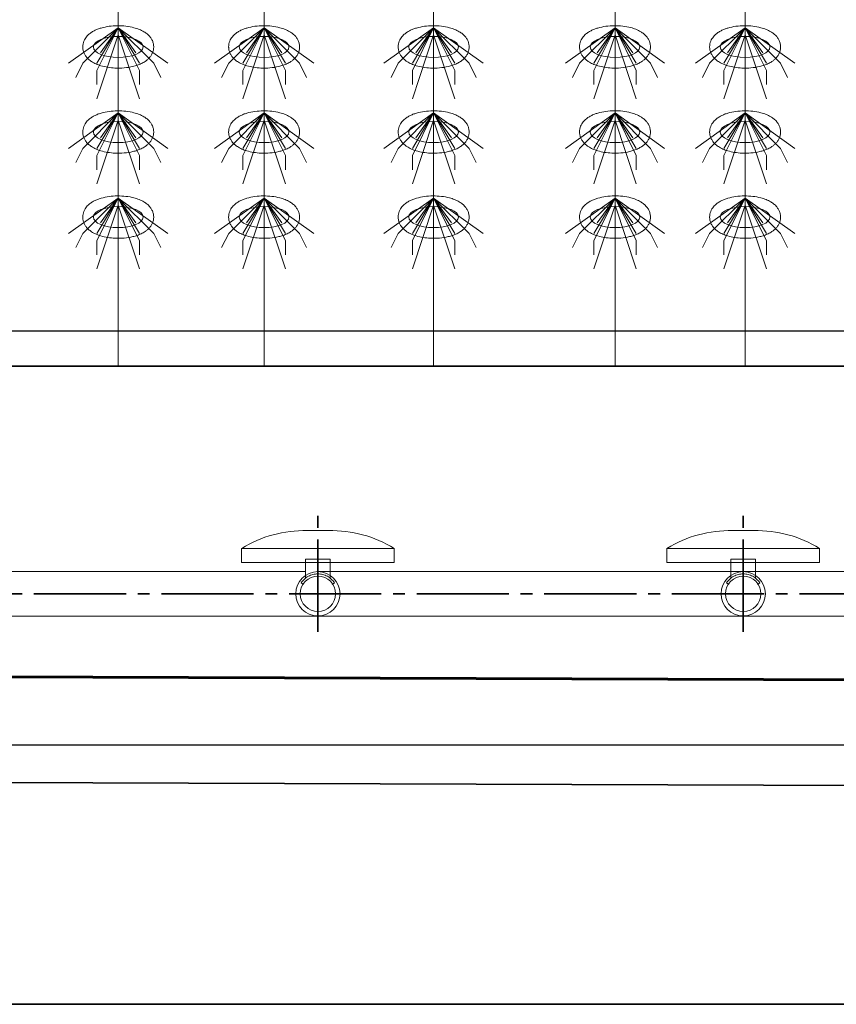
# Model space of a CAD drawing. Header units: metres. Extents: x 703769 to 722343, y 4313031 to 4317457.
# Tile 68 of 256: x 707721.5 to 707728.41, y 4313296.73 to 4313305.06. Entities that reach past the tile are written whole.
import ezdxf

# ---------------------------------------------------------------- set-up
doc = ezdxf.new("R2010")
doc.units = ezdxf.units.M
doc.header["$LTSCALE"] = 0.5
doc.linetypes.add('ACAD_ISO03W100', pattern=[30, 12, -18])
doc.linetypes.add('CENTER', pattern=[16, 13, -1, 1, -1])
for name, color, linetype, lineweight in [('DUVAR', 7, 'Continuous', 25), ('建筑', 6, 'Continuous', 18), ('曝气头', 2, 'Continuous', 18), ('标注', 3, 'Continuous', 13), ('粗实线层', 7, 'Continuous', 35), ('设备', 6, 'Continuous', 18), ('风管', 4, 'Continuous', 18)]:
    doc.layers.add(name, color=color, linetype=linetype, lineweight=lineweight)

# ---------------------------------------------------------------- blocks, each defined once
blk = doc.blocks.new('hh_1')
at = {"layer": '设备'}
for p, q in [((-268840, 164960), (-268910, 164910)), ((-268840, 164960), (-268890, 164910)), ((-268840, 164960), (-268870, 164900)), ((-268840, 164960), (-268870, 164910)), ((-268840, 164960), (-268865, 164925)), ((-268840, 164960), (-268790, 164910)), ((-268840, 164960), (-268815, 164925)), ((-268840, 164960), (-268770, 164910)), ((-268840, 164960), (-268810, 164910)), ((-268840, 164960), (-268810, 164900)), ((-268840, 164950), (-268870, 164860)), ((-268840, 164950), (-268810, 164860)), ((-268890, 164910), (-268900, 164890)), ((-268790, 164910), (-268780, 164890)), ((-268870, 164900), (-268870, 164880)), ((-268810, 164900), (-268810, 164880))]:
    blk.add_line(p, q, dxfattribs=at)
blk = doc.blocks.new('BQT1')
at = {"layer": '建筑', "color": 6, "linetype": 'ACAD_ISO03W100', "ltscale": 50}
for p, q in [((772297.2, -750529), (772300.5, -750531.1)), ((772344.2, -750529), (772340.8, -750531.1))]:
    blk.add_line(p, q, dxfattribs=at)
blk.add_lwpolyline([(772303.2, -750522.3), (772303.2, -750495.2), (772338.2, -750495.2), (772338.2, -750522.3)], dxfattribs=at)
blk.add_arc((772320.7, -750544.2), 28, 32.9352, 147.0648, dxfattribs=at)
at = {"layer": '曝气头'}
for p, q in [((772305.7, -750455.2), (772335.7, -750455.2)), ((772213.2, -750500.2), (772428.2, -750500.2))]:
    blk.add_line(p, q, dxfattribs=at)
blk.add_lwpolyline([(772213.2, -750480.2), (772428.2, -750480.2), (772428.2, -750500.2), (772213.2, -750500.2)], close=True, dxfattribs=at)
for centre, start, end in [((772302.1, -750625.7), 88.8119, 121.4361), ((772339.2, -750625.7), 58.5639, 91.1881)]:
    blk.add_arc(centre, 170.6, start, end, dxfattribs=at)
blk = doc.blocks.new('dawda')
at = {"color": 7, "linetype": 'ByBlock', "lineweight": 30}
for p, q in [((535550.5, 31423.4), (541041.6, 31423.4)), ((536846.6, 31373.4), (540541.6, 31373.4))]:
    blk.add_line(p, q, dxfattribs=at)
at = {"color": 7}
for p, q in [((535550.5, 31373.4), (541041.6, 31373.4)), ((541041.6, 30923.4), (531040.5, 30956.8)), ((531541.6, 30956.8), (541541.6, 30923.4)), ((541541.6, 30773.4), (531040.5, 30809)), ((541541.6, 30473.4), (531040.5, 30473.4))]:
    blk.add_line(p, q, dxfattribs=at)
at = {"color": 7, "linetype": 'CENTER', "ltscale": 20}
for p, q in [((538223.2, 30998.8), (538223.2, 31163)), ((538823.2, 30998.8), (538823.2, 31163)), ((540832.5, 31052.4), (536897.6, 31052.4))]:
    blk.add_line(p, q, dxfattribs=at)
at = {"layer": 'DUVAR', "color": 7, "lineweight": 30, "ltscale": 500}
blk.add_line((518284.5, 30839.5), (541322.7, 30839.5), dxfattribs=at)
at = {"layer": '设备', "color": 7}
for p, q in [((537941.5, 33373.4), (537941.5, 31373.4)), ((538147.3, 33373.4), (538147.3, 31373.4)), ((538386.4, 33373.4), (538386.4, 31373.4)), ((538642.3, 33373.4), (538642.3, 31373.4)), ((538825.8, 33373.4), (538825.8, 31373.4))]:
    blk.add_line(p, q, dxfattribs=at)
for centre in [(537941.5, 31823.6), (537941.5, 31823.6), (538147.3, 31823.6), (538147.3, 31823.6), (538386.4, 31823.6), (538386.4, 31823.6), (538642.3, 31823.6), (538642.3, 31823.6), (538825.8, 31823.6), (538825.8, 31823.6), (537941.5, 31703.6), (538147.3, 31703.6), (538386.4, 31703.6), (538642.3, 31703.6), (538825.8, 31703.6), (537941.5, 31583.6), (538147.3, 31583.6), (538386.4, 31583.6), (538642.3, 31583.6), (538825.8, 31583.6)]:
    blk.add_ellipse(centre, major_axis=(-35, 0), ratio=0.42498, dxfattribs=at)
for points in [[(537891.5, 31823.6), (537891.5, 31825), (537891.6, 31826.4), (537892.1, 31829.1), (537892.5, 31830.4), (537893.5, 31832.8), (537894.1, 31834), (537895.3, 31836.1), (537896, 31837.1), (537897.5, 31838.9), (537898.3, 31839.7), (537900.4, 31841.7), (537901.8, 31842.8), (537904.7, 31844.8), (537906.1, 31845.7), (537909.2, 31847.2), (537910.8, 31847.9), (537914, 31849.2), (537915.6, 31849.7), (537920.9, 31851.3), (537924.7, 31852.1), (537932.4, 31853.2), (537936.4, 31853.4), (537944.4, 31853.5), (537948.4, 31853.3), (537956.2, 31852.4), (537960.1, 31851.7), (537966.2, 31850.1), (537968.7, 31849.3), (537973.3, 31847.5), (537975.6, 31846.4), (537979.3, 31844.2), (537980.7, 31843.2), (537983.5, 31840.9), (537984.9, 31839.6), (537987, 31837), (537987.8, 31835.8), (537989.3, 31833.2), (537990, 31831.8), (537991, 31828.7), (537991.3, 31827.1), (537991.6, 31823.8), (537991.5, 31822.1), (537991, 31818.8), (537990.6, 31817.2), (537989.5, 31814.2), (537988.7, 31812.9), (537987.1, 31810.4), (537986.3, 31809.3), (537984.4, 31807.2), (537983.5, 31806.3), (537981.5, 31804.6), (537980.4, 31803.8), (537977.6, 31802), (537975.9, 31801), (537972.1, 31799.2), (537970.2, 31798.5), (537966.3, 31797.1), (537964.2, 31796.5), (537958.2, 31795.1), (537954, 31794.4), (537945.5, 31793.7), (537941.2, 31793.6), (537933.5, 31794), (537930, 31794.3), (537923.4, 31795.4), (537920.2, 31796.1), (537914.7, 31797.8), (537912.4, 31798.6), (537908, 31800.5), (537905.8, 31801.7), (537902.4, 31803.9), (537901, 31805), (537898.4, 31807.3), (537897.2, 31808.6), (537895.2, 31811.3), (537894.5, 31812.5), (537893.2, 31815.1), (537892.6, 31816.6), (537891.8, 31819.6), (537891.5, 31821.2), (537891.5, 31823.1), (537891.5, 31823.4), (537891.5, 31823.6)], [(537891.5, 31823.6), (537891.5, 31825), (537891.6, 31826.4), (537892.1, 31829.1), (537892.5, 31830.4), (537893.5, 31832.8), (537894.1, 31834), (537895.4, 31836.1), (537896, 31837.1), (537897.5, 31838.9), (537898.3, 31839.7), (537900.4, 31841.7), (537901.8, 31842.8), (537904.7, 31844.8), (537906.1, 31845.7), (537909.2, 31847.2), (537910.8, 31847.9), (537914, 31849.2), (537915.6, 31849.7), (537920.9, 31851.3), (537924.7, 31852.1), (537932.4, 31853.2), (537936.4, 31853.4), (537944.4, 31853.5), (537948.4, 31853.3), (537956.3, 31852.4), (537960.1, 31851.7), (537966.2, 31850.1), (537968.7, 31849.3), (537973.3, 31847.5), (537975.6, 31846.4), (537979.3, 31844.2), (537980.7, 31843.2), (537983.5, 31840.9), (537984.9, 31839.6), (537987, 31837), (537987.8, 31835.8), (537989.3, 31833.2), (537990, 31831.8), (537991, 31828.7), (537991.3, 31827.1), (537991.6, 31823.8), (537991.5, 31822.1), (537991, 31818.8), (537990.6, 31817.2), (537989.5, 31814.2), (537988.7, 31812.9), (537987.2, 31810.4), (537986.3, 31809.3), (537984.4, 31807.2), (537983.5, 31806.3), (537981.5, 31804.6), (537980.4, 31803.8), (537977.7, 31802), (537975.9, 31801), (537972.1, 31799.2), (537970.2, 31798.5), (537966.3, 31797.1), (537964.2, 31796.5), (537958.2, 31795.1), (537954, 31794.4), (537945.5, 31793.7), (537941.2, 31793.6), (537933.5, 31794), (537930, 31794.3), (537923.4, 31795.4), (537920.2, 31796.1), (537914.7, 31797.8), (537912.4, 31798.6), (537908, 31800.5), (537905.8, 31801.7), (537902.4, 31803.9), (537901, 31805), (537898.4, 31807.3), (537897.2, 31808.6), (537895.2, 31811.3), (537894.5, 31812.5), (537893.2, 31815.1), (537892.6, 31816.6), (537891.8, 31819.6), (537891.5, 31821.2), (537891.5, 31823.1), (537891.5, 31823.4), (537891.5, 31823.6)], [(538097.2, 31823.6), (538097.2, 31825), (538097.4, 31826.4), (538097.9, 31829.1), (538098.3, 31830.4), (538099.3, 31832.8), (538099.9, 31834), (538101.1, 31836.1), (538101.8, 31837.1), (538103.3, 31838.9), (538104.1, 31839.7), (538106.2, 31841.7), (538107.6, 31842.8), (538110.4, 31844.8), (538111.9, 31845.7), (538115, 31847.2), (538116.5, 31847.9), (538119.8, 31849.2), (538121.4, 31849.7), (538126.7, 31851.3), (538130.5, 31852.1), (538138.2, 31853.2), (538142.2, 31853.4), (538150.2, 31853.5), (538154.2, 31853.3), (538162, 31852.4), (538165.8, 31851.7), (538172, 31850.1), (538174.4, 31849.3), (538179.1, 31847.5), (538181.4, 31846.4), (538185, 31844.2), (538186.5, 31843.2), (538189.3, 31840.9), (538190.6, 31839.6), (538192.8, 31837), (538193.6, 31835.8), (538195.1, 31833.2), (538195.8, 31831.8), (538196.8, 31828.7), (538197.1, 31827.1), (538197.4, 31823.8), (538197.3, 31822.1), (538196.8, 31818.8), (538196.4, 31817.2), (538195.2, 31814.2), (538194.5, 31812.9), (538192.9, 31810.4), (538192.1, 31809.3), (538190.2, 31807.2), (538189.2, 31806.3), (538187.2, 31804.6), (538186.2, 31803.8), (538183.4, 31802), (538181.6, 31801), (538177.9, 31799.2), (538176, 31798.5), (538172, 31797.1), (538170, 31796.5), (538163.9, 31795.1), (538159.8, 31794.4), (538151.3, 31793.7), (538147, 31793.6), (538139.2, 31794), (538135.8, 31794.3), (538129.2, 31795.4), (538125.9, 31796.1), (538120.5, 31797.8), (538118.2, 31798.6), (538113.7, 31800.5), (538111.6, 31801.7), (538108.2, 31803.9), (538106.8, 31805), (538104.2, 31807.3), (538103, 31808.6), (538101, 31811.3), (538100.3, 31812.5), (538098.9, 31815.1), (538098.4, 31816.6), (538097.6, 31819.6), (538097.3, 31821.2), (538097.2, 31823.1), (538097.2, 31823.4), (538097.2, 31823.6)], [(538097.2, 31823.6), (538097.2, 31825), (538097.4, 31826.4), (538097.9, 31829.1), (538098.3, 31830.4), (538099.3, 31832.8), (538099.9, 31834), (538101.1, 31836.1), (538101.8, 31837.1), (538103.3, 31838.9), (538104.1, 31839.7), (538106.2, 31841.7), (538107.6, 31842.8), (538110.4, 31844.8), (538111.9, 31845.7), (538115, 31847.2), (538116.5, 31847.9), (538119.8, 31849.2), (538121.4, 31849.7), (538126.7, 31851.3), (538130.5, 31852.1), (538138.2, 31853.2), (538142.2, 31853.4), (538150.2, 31853.5), (538154.2, 31853.3), (538162, 31852.4), (538165.9, 31851.7), (538172, 31850.1), (538174.4, 31849.3), (538179.1, 31847.5), (538181.4, 31846.4), (538185, 31844.2), (538186.5, 31843.2), (538189.3, 31840.9), (538190.6, 31839.6), (538192.8, 31837), (538193.6, 31835.8), (538195.1, 31833.2), (538195.8, 31831.8), (538196.8, 31828.7), (538197.1, 31827.1), (538197.4, 31823.8), (538197.3, 31822.1), (538196.8, 31818.8), (538196.4, 31817.2), (538195.2, 31814.2), (538194.5, 31812.9), (538192.9, 31810.4), (538192.1, 31809.3), (538190.2, 31807.2), (538189.2, 31806.3), (538187.2, 31804.6), (538186.2, 31803.8), (538183.4, 31802), (538181.6, 31801), (538177.9, 31799.2), (538176, 31798.5), (538172, 31797.1), (538170, 31796.5), (538163.9, 31795.1), (538159.8, 31794.4), (538151.3, 31793.7), (538147, 31793.6), (538139.2, 31794), (538135.8, 31794.3), (538129.2, 31795.4), (538125.9, 31796.1), (538120.5, 31797.8), (538118.2, 31798.6), (538113.8, 31800.5), (538111.6, 31801.7), (538108.2, 31803.9), (538106.8, 31805), (538104.2, 31807.3), (538103, 31808.6), (538101, 31811.3), (538100.3, 31812.5), (538098.9, 31815.1), (538098.4, 31816.6), (538097.6, 31819.6), (538097.3, 31821.2), (538097.3, 31823.1), (538097.2, 31823.4), (538097.2, 31823.6)], [(538336.4, 31823.6), (538336.4, 31825), (538336.5, 31826.4), (538337.1, 31829.1), (538337.5, 31830.4), (538338.4, 31832.8), (538339, 31834), (538340.3, 31836.1), (538341, 31837.1), (538342.5, 31838.9), (538343.2, 31839.7), (538345.4, 31841.7), (538346.7, 31842.8), (538349.6, 31844.8), (538351.1, 31845.7), (538354.1, 31847.2), (538355.7, 31847.9), (538358.9, 31849.2), (538360.6, 31849.7), (538365.9, 31851.3), (538369.6, 31852.1), (538377.4, 31853.2), (538381.4, 31853.4), (538389.4, 31853.5), (538393.4, 31853.3), (538401.2, 31852.4), (538405, 31851.7), (538411.2, 31850.1), (538413.6, 31849.3), (538418.3, 31847.5), (538420.5, 31846.4), (538424.2, 31844.2), (538425.6, 31843.2), (538428.5, 31840.9), (538429.8, 31839.6), (538431.9, 31837), (538432.8, 31835.8), (538434.3, 31833.2), (538434.9, 31831.8), (538435.9, 31828.7), (538436.2, 31827.1), (538436.5, 31823.8), (538436.5, 31822.1), (538436, 31818.8), (538435.5, 31817.2), (538434.4, 31814.2), (538433.7, 31812.9), (538432.1, 31810.4), (538431.2, 31809.3), (538429.4, 31807.2), (538428.4, 31806.3), (538426.4, 31804.6), (538425.4, 31803.8), (538422.6, 31802), (538420.8, 31801), (538417.1, 31799.2), (538415.2, 31798.5), (538411.2, 31797.1), (538409.2, 31796.5), (538403.1, 31795.1), (538398.9, 31794.4), (538390.4, 31793.7), (538386.1, 31793.6), (538378.4, 31794), (538375, 31794.3), (538368.3, 31795.4), (538365.1, 31796.1), (538359.6, 31797.8), (538357.3, 31798.6), (538352.9, 31800.5), (538350.8, 31801.7), (538347.3, 31803.9), (538346, 31805), (538343.4, 31807.3), (538342.1, 31808.6), (538340.2, 31811.3), (538339.4, 31812.5), (538338.1, 31815.1), (538337.5, 31816.6), (538336.7, 31819.6), (538336.5, 31821.2), (538336.4, 31823.1), (538336.4, 31823.4), (538336.4, 31823.6)], [(538336.4, 31823.6), (538336.4, 31825), (538336.5, 31826.4), (538337.1, 31829.1), (538337.5, 31830.4), (538338.4, 31832.8), (538339, 31834), (538340.3, 31836.1), (538341, 31837.1), (538342.5, 31838.9), (538343.2, 31839.7), (538345.4, 31841.7), (538346.7, 31842.8), (538349.6, 31844.8), (538351.1, 31845.7), (538354.1, 31847.2), (538355.7, 31847.9), (538358.9, 31849.2), (538360.6, 31849.7), (538365.9, 31851.3), (538369.6, 31852.1), (538377.4, 31853.2), (538381.4, 31853.4), (538389.4, 31853.5), (538393.4, 31853.3), (538401.2, 31852.4), (538405, 31851.7), (538411.2, 31850.1), (538413.6, 31849.3), (538418.3, 31847.5), (538420.5, 31846.4), (538424.2, 31844.2), (538425.7, 31843.2), (538428.5, 31840.9), (538429.8, 31839.6), (538431.9, 31837), (538432.8, 31835.8), (538434.3, 31833.2), (538434.9, 31831.8), (538435.9, 31828.7), (538436.3, 31827.1), (538436.5, 31823.8), (538436.5, 31822.1), (538436, 31818.8), (538435.5, 31817.2), (538434.4, 31814.2), (538433.7, 31812.9), (538432.1, 31810.4), (538431.2, 31809.3), (538429.4, 31807.2), (538428.4, 31806.3), (538426.4, 31804.6), (538425.4, 31803.8), (538422.6, 31802), (538420.8, 31801), (538417.1, 31799.2), (538415.2, 31798.5), (538411.2, 31797.1), (538409.2, 31796.5), (538403.1, 31795.1), (538398.9, 31794.4), (538390.4, 31793.7), (538386.1, 31793.6), (538378.4, 31794), (538375, 31794.3), (538368.3, 31795.4), (538365.1, 31796.1), (538359.6, 31797.8), (538357.3, 31798.6), (538352.9, 31800.5), (538350.8, 31801.7), (538347.3, 31803.9), (538346, 31805), (538343.4, 31807.3), (538342.1, 31808.6), (538340.2, 31811.3), (538339.4, 31812.5), (538338.1, 31815.1), (538337.5, 31816.6), (538336.7, 31819.6), (538336.5, 31821.2), (538336.4, 31823.1), (538336.4, 31823.4), (538336.4, 31823.6)], [(538592.2, 31823.6), (538592.2, 31825), (538592.4, 31826.4), (538592.9, 31829.1), (538593.3, 31830.4), (538594.3, 31832.9), (538594.8, 31834), (538596.1, 31836.1), (538596.8, 31837.1), (538598.3, 31838.9), (538599.1, 31839.7), (538601.2, 31841.8), (538602.6, 31842.9), (538605.4, 31844.8), (538606.9, 31845.7), (538610, 31847.3), (538611.5, 31848), (538614.8, 31849.2), (538616.4, 31849.8), (538621.7, 31851.3), (538625.5, 31852.1), (538633.2, 31853.2), (538637.2, 31853.5), (538645.2, 31853.6), (538649.2, 31853.4), (538657, 31852.5), (538660.8, 31851.8), (538667, 31850.2), (538669.4, 31849.4), (538674.1, 31847.5), (538676.4, 31846.4), (538680, 31844.2), (538681.5, 31843.2), (538684.3, 31840.9), (538685.6, 31839.6), (538687.8, 31837.1), (538688.6, 31835.9), (538690.1, 31833.3), (538690.8, 31831.8), (538691.7, 31828.8), (538692.1, 31827.1), (538692.4, 31823.8), (538692.3, 31822.1), (538691.8, 31818.8), (538691.4, 31817.2), (538690.2, 31814.3), (538689.5, 31812.9), (538687.9, 31810.4), (538687, 31809.3), (538685.2, 31807.2), (538684.2, 31806.3), (538682.2, 31804.6), (538681.2, 31803.9), (538678.4, 31802), (538676.6, 31801), (538672.9, 31799.3), (538671, 31798.5), (538667, 31797.1), (538665, 31796.6), (538658.9, 31795.1), (538654.8, 31794.5), (538646.3, 31793.7), (538642, 31793.7), (538634.2, 31794), (538630.8, 31794.4), (538624.2, 31795.4), (538620.9, 31796.2), (538615.5, 31797.8), (538613.2, 31798.6), (538608.7, 31800.6), (538606.6, 31801.7), (538603.2, 31804), (538601.8, 31805), (538599.2, 31807.3), (538598, 31808.7), (538596, 31811.3), (538595.3, 31812.5), (538593.9, 31815.2), (538593.4, 31816.6), (538592.6, 31819.7), (538592.3, 31821.3), (538592.2, 31823.1), (538592.2, 31823.4), (538592.2, 31823.6)], [(538592.2, 31823.6), (538592.2, 31825), (538592.4, 31826.4), (538592.9, 31829.1), (538593.3, 31830.4), (538594.3, 31832.9), (538594.8, 31834), (538596.1, 31836.1), (538596.8, 31837.1), (538598.3, 31838.9), (538599.1, 31839.7), (538601.2, 31841.8), (538602.6, 31842.9), (538605.4, 31844.8), (538606.9, 31845.7), (538610, 31847.3), (538611.5, 31848), (538614.8, 31849.2), (538616.4, 31849.8), (538621.7, 31851.3), (538625.5, 31852.1), (538633.2, 31853.2), (538637.2, 31853.5), (538645.2, 31853.6), (538649.2, 31853.4), (538657, 31852.5), (538660.8, 31851.8), (538667, 31850.2), (538669.4, 31849.4), (538674.1, 31847.5), (538676.4, 31846.4), (538680, 31844.2), (538681.5, 31843.2), (538684.3, 31840.9), (538685.6, 31839.6), (538687.8, 31837.1), (538688.6, 31835.9), (538690.1, 31833.3), (538690.8, 31831.8), (538691.7, 31828.8), (538692.1, 31827.1), (538692.4, 31823.8), (538692.3, 31822.1), (538691.8, 31818.8), (538691.4, 31817.2), (538690.2, 31814.3), (538689.5, 31812.9), (538687.9, 31810.4), (538687.1, 31809.3), (538685.2, 31807.2), (538684.2, 31806.3), (538682.2, 31804.6), (538681.2, 31803.9), (538678.4, 31802), (538676.6, 31801), (538672.9, 31799.3), (538671, 31798.5), (538667, 31797.1), (538665, 31796.6), (538658.9, 31795.1), (538654.8, 31794.5), (538646.3, 31793.7), (538642, 31793.7), (538634.2, 31794), (538630.8, 31794.4), (538624.2, 31795.4), (538620.9, 31796.2), (538615.5, 31797.8), (538613.2, 31798.6), (538608.7, 31800.6), (538606.6, 31801.7), (538603.2, 31804), (538601.8, 31805), (538599.2, 31807.3), (538598, 31808.7), (538596, 31811.3), (538595.3, 31812.5), (538593.9, 31815.2), (538593.4, 31816.6), (538592.6, 31819.7), (538592.3, 31821.3), (538592.2, 31823.1), (538592.2, 31823.4), (538592.2, 31823.6)], [(538775.8, 31823.6), (538775.8, 31825), (538775.9, 31826.4), (538776.4, 31829.1), (538776.8, 31830.4), (538777.8, 31832.8), (538778.4, 31834), (538779.7, 31836.1), (538780.4, 31837.1), (538781.8, 31838.9), (538782.6, 31839.7), (538784.7, 31841.7), (538786.1, 31842.8), (538789, 31844.8), (538790.5, 31845.7), (538793.5, 31847.2), (538795.1, 31847.9), (538798.3, 31849.2), (538799.9, 31849.7), (538805.2, 31851.3), (538809, 31852.1), (538816.7, 31853.2), (538820.7, 31853.4), (538828.7, 31853.5), (538832.7, 31853.3), (538840.6, 31852.4), (538844.4, 31851.7), (538850.5, 31850.1), (538853, 31849.3), (538857.7, 31847.5), (538859.9, 31846.4), (538863.6, 31844.2), (538865, 31843.2), (538867.8, 31840.9), (538869.2, 31839.6), (538871.3, 31837), (538872.1, 31835.8), (538873.6, 31833.2), (538874.3, 31831.8), (538875.3, 31828.7), (538875.6, 31827.1), (538875.9, 31823.8), (538875.9, 31822.1), (538875.4, 31818.8), (538874.9, 31817.2), (538873.8, 31814.2), (538873, 31812.9), (538871.5, 31810.4), (538870.6, 31809.3), (538868.7, 31807.2), (538867.8, 31806.3), (538865.8, 31804.6), (538864.7, 31803.8), (538862, 31802), (538860.2, 31801), (538856.5, 31799.2), (538854.5, 31798.5), (538850.6, 31797.1), (538848.5, 31796.5), (538842.5, 31795.1), (538838.3, 31794.4), (538829.8, 31793.7), (538825.5, 31793.6), (538817.8, 31794), (538814.4, 31794.3), (538807.7, 31795.4), (538804.5, 31796.1), (538799, 31797.8), (538796.7, 31798.6), (538792.3, 31800.5), (538790.1, 31801.7), (538786.7, 31803.9), (538785.4, 31805), (538782.8, 31807.3), (538781.5, 31808.6), (538779.6, 31811.3), (538778.8, 31812.5), (538777.5, 31815.1), (538776.9, 31816.6), (538776.1, 31819.6), (538775.8, 31821.2), (538775.8, 31823.1), (538775.8, 31823.4), (538775.8, 31823.6)], [(538775.8, 31823.6), (538775.8, 31825), (538775.9, 31826.4), (538776.4, 31829.1), (538776.8, 31830.4), (538777.8, 31832.8), (538778.4, 31834), (538779.7, 31836.1), (538780.4, 31837.1), (538781.8, 31838.9), (538782.6, 31839.7), (538784.7, 31841.7), (538786.1, 31842.8), (538789, 31844.8), (538790.5, 31845.7), (538793.5, 31847.2), (538795.1, 31847.9), (538798.3, 31849.2), (538800, 31849.7), (538805.2, 31851.3), (538809, 31852.1), (538816.8, 31853.2), (538820.7, 31853.4), (538828.7, 31853.5), (538832.7, 31853.3), (538840.6, 31852.4), (538844.4, 31851.7), (538850.5, 31850.1), (538853, 31849.3), (538857.7, 31847.5), (538859.9, 31846.4), (538863.6, 31844.2), (538865, 31843.2), (538867.8, 31840.9), (538869.2, 31839.6), (538871.3, 31837), (538872.2, 31835.8), (538873.6, 31833.2), (538874.3, 31831.8), (538875.3, 31828.7), (538875.6, 31827.1), (538875.9, 31823.8), (538875.9, 31822.1), (538875.4, 31818.8), (538874.9, 31817.2), (538873.8, 31814.2), (538873.1, 31812.9), (538871.5, 31810.4), (538870.6, 31809.3), (538868.7, 31807.2), (538867.8, 31806.3), (538865.8, 31804.6), (538864.7, 31803.8), (538862, 31802), (538860.2, 31801), (538856.5, 31799.2), (538854.5, 31798.5), (538850.6, 31797.1), (538848.5, 31796.5), (538842.5, 31795.1), (538838.3, 31794.4), (538829.8, 31793.7), (538825.5, 31793.6), (538817.8, 31794), (538814.4, 31794.3), (538807.7, 31795.4), (538804.5, 31796.1), (538799, 31797.8), (538796.7, 31798.6), (538792.3, 31800.5), (538790.2, 31801.7), (538786.7, 31803.9), (538785.4, 31805), (538782.8, 31807.3), (538781.5, 31808.6), (538779.6, 31811.3), (538778.8, 31812.5), (538777.5, 31815.1), (538776.9, 31816.6), (538776.1, 31819.6), (538775.8, 31821.2), (538775.8, 31823.1), (538775.8, 31823.4), (538775.8, 31823.6)], [(537891.5, 31703.6), (537891.5, 31705), (537891.6, 31706.4), (537892.1, 31709.1), (537892.5, 31710.4), (537893.5, 31712.8), (537894.1, 31714), (537895.3, 31716.1), (537896, 31717.1), (537897.5, 31718.9), (537898.3, 31719.7), (537900.4, 31721.7), (537901.8, 31722.8), (537904.7, 31724.8), (537906.1, 31725.7), (537909.2, 31727.2), (537910.8, 31727.9), (537914, 31729.2), (537915.6, 31729.7), (537920.9, 31731.3), (537924.7, 31732.1), (537932.4, 31733.2), (537936.4, 31733.4), (537944.4, 31733.5), (537948.4, 31733.3), (537956.2, 31732.4), (537960.1, 31731.7), (537966.2, 31730.1), (537968.7, 31729.3), (537973.3, 31727.5), (537975.6, 31726.4), (537979.3, 31724.2), (537980.7, 31723.2), (537983.5, 31720.9), (537984.9, 31719.6), (537987, 31717), (537987.8, 31715.8), (537989.3, 31713.2), (537990, 31711.8), (537991, 31708.7), (537991.3, 31707.1), (537991.6, 31703.8), (537991.5, 31702.1), (537991, 31698.8), (537990.6, 31697.2), (537989.5, 31694.2), (537988.7, 31692.9), (537987.1, 31690.4), (537986.3, 31689.3), (537984.4, 31687.2), (537983.5, 31686.3), (537981.5, 31684.6), (537980.4, 31683.8), (537977.6, 31682), (537975.9, 31681), (537972.1, 31679.2), (537970.2, 31678.5), (537966.3, 31677.1), (537964.2, 31676.5), (537958.2, 31675.1), (537954, 31674.4), (537945.5, 31673.7), (537941.2, 31673.6), (537933.5, 31674), (537930, 31674.3), (537923.4, 31675.4), (537920.2, 31676.1), (537914.7, 31677.8), (537912.4, 31678.6), (537908, 31680.5), (537905.8, 31681.7), (537902.4, 31683.9), (537901, 31685), (537898.4, 31687.3), (537897.2, 31688.6), (537895.2, 31691.3), (537894.5, 31692.5), (537893.2, 31695.1), (537892.6, 31696.6), (537891.8, 31699.6), (537891.5, 31701.2), (537891.5, 31703.1), (537891.5, 31703.4), (537891.5, 31703.6)], [(538097.2, 31703.6), (538097.2, 31705), (538097.4, 31706.4), (538097.9, 31709.1), (538098.3, 31710.4), (538099.3, 31712.8), (538099.9, 31714), (538101.1, 31716.1), (538101.8, 31717.1), (538103.3, 31718.9), (538104.1, 31719.7), (538106.2, 31721.7), (538107.6, 31722.8), (538110.4, 31724.8), (538111.9, 31725.7), (538115, 31727.2), (538116.5, 31727.9), (538119.8, 31729.2), (538121.4, 31729.7), (538126.7, 31731.3), (538130.5, 31732.1), (538138.2, 31733.2), (538142.2, 31733.4), (538150.2, 31733.5), (538154.2, 31733.3), (538162, 31732.4), (538165.8, 31731.7), (538172, 31730.1), (538174.4, 31729.3), (538179.1, 31727.5), (538181.4, 31726.4), (538185, 31724.2), (538186.5, 31723.2), (538189.3, 31720.9), (538190.6, 31719.6), (538192.8, 31717), (538193.6, 31715.8), (538195.1, 31713.2), (538195.8, 31711.8), (538196.8, 31708.7), (538197.1, 31707.1), (538197.4, 31703.8), (538197.3, 31702.1), (538196.8, 31698.8), (538196.4, 31697.2), (538195.2, 31694.2), (538194.5, 31692.9), (538192.9, 31690.4), (538192.1, 31689.3), (538190.2, 31687.2), (538189.2, 31686.3), (538187.2, 31684.6), (538186.2, 31683.8), (538183.4, 31682), (538181.6, 31681), (538177.9, 31679.2), (538176, 31678.5), (538172, 31677.1), (538170, 31676.5), (538163.9, 31675.1), (538159.8, 31674.4), (538151.3, 31673.7), (538147, 31673.6), (538139.2, 31674), (538135.8, 31674.3), (538129.2, 31675.4), (538125.9, 31676.1), (538120.5, 31677.8), (538118.2, 31678.6), (538113.7, 31680.5), (538111.6, 31681.7), (538108.2, 31683.9), (538106.8, 31685), (538104.2, 31687.3), (538103, 31688.6), (538101, 31691.3), (538100.3, 31692.5), (538098.9, 31695.1), (538098.4, 31696.6), (538097.6, 31699.6), (538097.3, 31701.2), (538097.2, 31703.1), (538097.2, 31703.4), (538097.2, 31703.6)], [(538336.4, 31703.6), (538336.4, 31705), (538336.5, 31706.4), (538337.1, 31709.1), (538337.5, 31710.4), (538338.4, 31712.8), (538339, 31714), (538340.3, 31716.1), (538341, 31717.1), (538342.5, 31718.9), (538343.2, 31719.7), (538345.4, 31721.7), (538346.7, 31722.8), (538349.6, 31724.8), (538351.1, 31725.7), (538354.1, 31727.2), (538355.7, 31727.9), (538358.9, 31729.2), (538360.6, 31729.7), (538365.9, 31731.3), (538369.6, 31732.1), (538377.4, 31733.2), (538381.4, 31733.4), (538389.4, 31733.5), (538393.4, 31733.3), (538401.2, 31732.4), (538405, 31731.7), (538411.2, 31730.1), (538413.6, 31729.3), (538418.3, 31727.5), (538420.5, 31726.4), (538424.2, 31724.2), (538425.6, 31723.2), (538428.5, 31720.9), (538429.8, 31719.6), (538431.9, 31717), (538432.8, 31715.8), (538434.3, 31713.2), (538434.9, 31711.8), (538435.9, 31708.7), (538436.2, 31707.1), (538436.5, 31703.8), (538436.5, 31702.1), (538436, 31698.8), (538435.5, 31697.2), (538434.4, 31694.2), (538433.7, 31692.9), (538432.1, 31690.4), (538431.2, 31689.3), (538429.4, 31687.2), (538428.4, 31686.3), (538426.4, 31684.6), (538425.4, 31683.8), (538422.6, 31682), (538420.8, 31681), (538417.1, 31679.2), (538415.2, 31678.5), (538411.2, 31677.1), (538409.2, 31676.5), (538403.1, 31675.1), (538398.9, 31674.4), (538390.4, 31673.7), (538386.1, 31673.6), (538378.4, 31674), (538375, 31674.3), (538368.3, 31675.4), (538365.1, 31676.1), (538359.6, 31677.8), (538357.3, 31678.6), (538352.9, 31680.5), (538350.8, 31681.7), (538347.3, 31683.9), (538346, 31685), (538343.4, 31687.3), (538342.1, 31688.6), (538340.2, 31691.3), (538339.4, 31692.5), (538338.1, 31695.1), (538337.5, 31696.6), (538336.7, 31699.6), (538336.5, 31701.2), (538336.4, 31703.1), (538336.4, 31703.4), (538336.4, 31703.6)], [(538592.2, 31703.6), (538592.2, 31705), (538592.4, 31706.4), (538592.9, 31709.1), (538593.3, 31710.4), (538594.3, 31712.9), (538594.8, 31714), (538596.1, 31716.1), (538596.8, 31717.1), (538598.3, 31718.9), (538599.1, 31719.7), (538601.2, 31721.8), (538602.6, 31722.9), (538605.4, 31724.8), (538606.9, 31725.7), (538610, 31727.3), (538611.5, 31728), (538614.8, 31729.2), (538616.4, 31729.8), (538621.7, 31731.3), (538625.5, 31732.1), (538633.2, 31733.2), (538637.2, 31733.5), (538645.2, 31733.6), (538649.2, 31733.4), (538657, 31732.5), (538660.8, 31731.8), (538667, 31730.2), (538669.4, 31729.4), (538674.1, 31727.5), (538676.4, 31726.4), (538680, 31724.2), (538681.5, 31723.2), (538684.3, 31720.9), (538685.6, 31719.6), (538687.8, 31717.1), (538688.6, 31715.9), (538690.1, 31713.3), (538690.8, 31711.8), (538691.7, 31708.8), (538692.1, 31707.1), (538692.4, 31703.8), (538692.3, 31702.1), (538691.8, 31698.8), (538691.4, 31697.2), (538690.2, 31694.3), (538689.5, 31692.9), (538687.9, 31690.4), (538687, 31689.3), (538685.2, 31687.2), (538684.2, 31686.3), (538682.2, 31684.6), (538681.2, 31683.9), (538678.4, 31682), (538676.6, 31681), (538672.9, 31679.3), (538671, 31678.5), (538667, 31677.1), (538665, 31676.6), (538658.9, 31675.1), (538654.8, 31674.5), (538646.3, 31673.7), (538642, 31673.7), (538634.2, 31674), (538630.8, 31674.4), (538624.2, 31675.4), (538620.9, 31676.2), (538615.5, 31677.8), (538613.2, 31678.6), (538608.7, 31680.6), (538606.6, 31681.7), (538603.2, 31684), (538601.8, 31685), (538599.2, 31687.3), (538598, 31688.7), (538596, 31691.3), (538595.3, 31692.5), (538593.9, 31695.2), (538593.4, 31696.6), (538592.6, 31699.7), (538592.3, 31701.3), (538592.2, 31703.1), (538592.2, 31703.4), (538592.2, 31703.6)], [(538775.8, 31703.6), (538775.8, 31705), (538775.9, 31706.4), (538776.4, 31709.1), (538776.8, 31710.4), (538777.8, 31712.8), (538778.4, 31714), (538779.7, 31716.1), (538780.4, 31717.1), (538781.8, 31718.9), (538782.6, 31719.7), (538784.7, 31721.7), (538786.1, 31722.8), (538789, 31724.8), (538790.5, 31725.7), (538793.5, 31727.2), (538795.1, 31727.9), (538798.3, 31729.2), (538799.9, 31729.7), (538805.2, 31731.3), (538809, 31732.1), (538816.7, 31733.2), (538820.7, 31733.4), (538828.7, 31733.5), (538832.7, 31733.3), (538840.6, 31732.4), (538844.4, 31731.7), (538850.5, 31730.1), (538853, 31729.3), (538857.7, 31727.5), (538859.9, 31726.4), (538863.6, 31724.2), (538865, 31723.2), (538867.8, 31720.9), (538869.2, 31719.6), (538871.3, 31717), (538872.1, 31715.8), (538873.6, 31713.2), (538874.3, 31711.8), (538875.3, 31708.7), (538875.6, 31707.1), (538875.9, 31703.8), (538875.9, 31702.1), (538875.4, 31698.8), (538874.9, 31697.2), (538873.8, 31694.2), (538873, 31692.9), (538871.5, 31690.4), (538870.6, 31689.3), (538868.7, 31687.2), (538867.8, 31686.3), (538865.8, 31684.6), (538864.7, 31683.8), (538862, 31682), (538860.2, 31681), (538856.5, 31679.2), (538854.5, 31678.5), (538850.6, 31677.1), (538848.5, 31676.5), (538842.5, 31675.1), (538838.3, 31674.4), (538829.8, 31673.7), (538825.5, 31673.6), (538817.8, 31674), (538814.4, 31674.3), (538807.7, 31675.4), (538804.5, 31676.1), (538799, 31677.8), (538796.7, 31678.6), (538792.3, 31680.5), (538790.1, 31681.7), (538786.7, 31683.9), (538785.4, 31685), (538782.8, 31687.3), (538781.5, 31688.6), (538779.6, 31691.3), (538778.8, 31692.5), (538777.5, 31695.1), (538776.9, 31696.6), (538776.1, 31699.6), (538775.8, 31701.2), (538775.8, 31703.1), (538775.8, 31703.4), (538775.8, 31703.6)], [(537891.5, 31583.6), (537891.5, 31585), (537891.6, 31586.4), (537892.1, 31589.1), (537892.5, 31590.4), (537893.5, 31592.8), (537894.1, 31594), (537895.3, 31596.1), (537896, 31597.1), (537897.5, 31598.9), (537898.3, 31599.7), (537900.4, 31601.7), (537901.8, 31602.8), (537904.7, 31604.8), (537906.1, 31605.7), (537909.2, 31607.2), (537910.8, 31607.9), (537914, 31609.2), (537915.6, 31609.7), (537920.9, 31611.3), (537924.7, 31612.1), (537932.4, 31613.2), (537936.4, 31613.4), (537944.4, 31613.5), (537948.4, 31613.3), (537956.2, 31612.4), (537960.1, 31611.7), (537966.2, 31610.1), (537968.7, 31609.3), (537973.3, 31607.5), (537975.6, 31606.4), (537979.3, 31604.2), (537980.7, 31603.2), (537983.5, 31600.9), (537984.9, 31599.6), (537987, 31597), (537987.8, 31595.8), (537989.3, 31593.2), (537990, 31591.8), (537991, 31588.7), (537991.3, 31587.1), (537991.6, 31583.8), (537991.5, 31582.1), (537991, 31578.8), (537990.6, 31577.2), (537989.5, 31574.2), (537988.7, 31572.9), (537987.1, 31570.4), (537986.3, 31569.3), (537984.4, 31567.2), (537983.5, 31566.3), (537981.5, 31564.6), (537980.4, 31563.8), (537977.6, 31562), (537975.9, 31561), (537972.1, 31559.2), (537970.2, 31558.5), (537966.3, 31557.1), (537964.2, 31556.5), (537958.2, 31555.1), (537954, 31554.4), (537945.5, 31553.7), (537941.2, 31553.6), (537933.5, 31554), (537930, 31554.3), (537923.4, 31555.4), (537920.2, 31556.1), (537914.7, 31557.8), (537912.4, 31558.6), (537908, 31560.5), (537905.8, 31561.7), (537902.4, 31563.9), (537901, 31565), (537898.4, 31567.3), (537897.2, 31568.6), (537895.2, 31571.3), (537894.5, 31572.5), (537893.2, 31575.1), (537892.6, 31576.6), (537891.8, 31579.6), (537891.5, 31581.2), (537891.5, 31583.1), (537891.5, 31583.4), (537891.5, 31583.6)], [(538097.2, 31583.6), (538097.2, 31585), (538097.4, 31586.4), (538097.9, 31589.1), (538098.3, 31590.4), (538099.3, 31592.8), (538099.9, 31594), (538101.1, 31596.1), (538101.8, 31597.1), (538103.3, 31598.9), (538104.1, 31599.7), (538106.2, 31601.7), (538107.6, 31602.8), (538110.4, 31604.8), (538111.9, 31605.7), (538115, 31607.2), (538116.5, 31607.9), (538119.8, 31609.2), (538121.4, 31609.7), (538126.7, 31611.3), (538130.5, 31612.1), (538138.2, 31613.2), (538142.2, 31613.4), (538150.2, 31613.5), (538154.2, 31613.3), (538162, 31612.4), (538165.8, 31611.7), (538172, 31610.1), (538174.4, 31609.3), (538179.1, 31607.5), (538181.4, 31606.4), (538185, 31604.2), (538186.5, 31603.2), (538189.3, 31600.9), (538190.6, 31599.6), (538192.8, 31597), (538193.6, 31595.8), (538195.1, 31593.2), (538195.8, 31591.8), (538196.8, 31588.7), (538197.1, 31587.1), (538197.4, 31583.8), (538197.3, 31582.1), (538196.8, 31578.8), (538196.4, 31577.2), (538195.2, 31574.2), (538194.5, 31572.9), (538192.9, 31570.4), (538192.1, 31569.3), (538190.2, 31567.2), (538189.2, 31566.3), (538187.2, 31564.6), (538186.2, 31563.8), (538183.4, 31562), (538181.6, 31561), (538177.9, 31559.2), (538176, 31558.5), (538172, 31557.1), (538170, 31556.5), (538163.9, 31555.1), (538159.8, 31554.4), (538151.3, 31553.7), (538147, 31553.6), (538139.2, 31554), (538135.8, 31554.3), (538129.2, 31555.4), (538125.9, 31556.1), (538120.5, 31557.8), (538118.2, 31558.6), (538113.7, 31560.5), (538111.6, 31561.7), (538108.2, 31563.9), (538106.8, 31565), (538104.2, 31567.3), (538103, 31568.6), (538101, 31571.3), (538100.3, 31572.5), (538098.9, 31575.1), (538098.4, 31576.6), (538097.6, 31579.6), (538097.3, 31581.2), (538097.2, 31583.1), (538097.2, 31583.4), (538097.2, 31583.6)], [(538336.4, 31583.6), (538336.4, 31585), (538336.5, 31586.4), (538337.1, 31589.1), (538337.5, 31590.4), (538338.4, 31592.8), (538339, 31594), (538340.3, 31596.1), (538341, 31597.1), (538342.5, 31598.9), (538343.2, 31599.7), (538345.4, 31601.7), (538346.7, 31602.8), (538349.6, 31604.8), (538351.1, 31605.7), (538354.1, 31607.2), (538355.7, 31607.9), (538358.9, 31609.2), (538360.6, 31609.7), (538365.9, 31611.3), (538369.6, 31612.1), (538377.4, 31613.2), (538381.4, 31613.4), (538389.4, 31613.5), (538393.4, 31613.3), (538401.2, 31612.4), (538405, 31611.7), (538411.2, 31610.1), (538413.6, 31609.3), (538418.3, 31607.5), (538420.5, 31606.4), (538424.2, 31604.2), (538425.6, 31603.2), (538428.5, 31600.9), (538429.8, 31599.6), (538431.9, 31597), (538432.8, 31595.8), (538434.3, 31593.2), (538434.9, 31591.8), (538435.9, 31588.7), (538436.2, 31587.1), (538436.5, 31583.8), (538436.5, 31582.1), (538436, 31578.8), (538435.5, 31577.2), (538434.4, 31574.2), (538433.7, 31572.9), (538432.1, 31570.4), (538431.2, 31569.3), (538429.4, 31567.2), (538428.4, 31566.3), (538426.4, 31564.6), (538425.4, 31563.8), (538422.6, 31562), (538420.8, 31561), (538417.1, 31559.2), (538415.2, 31558.5), (538411.2, 31557.1), (538409.2, 31556.5), (538403.1, 31555.1), (538398.9, 31554.4), (538390.4, 31553.7), (538386.1, 31553.6), (538378.4, 31554), (538375, 31554.3), (538368.3, 31555.4), (538365.1, 31556.1), (538359.6, 31557.8), (538357.3, 31558.6), (538352.9, 31560.5), (538350.8, 31561.7), (538347.3, 31563.9), (538346, 31565), (538343.4, 31567.3), (538342.1, 31568.6), (538340.2, 31571.3), (538339.4, 31572.5), (538338.1, 31575.1), (538337.5, 31576.6), (538336.7, 31579.6), (538336.5, 31581.2), (538336.4, 31583.1), (538336.4, 31583.4), (538336.4, 31583.6)], [(538592.2, 31583.6), (538592.2, 31585), (538592.4, 31586.4), (538592.9, 31589.1), (538593.3, 31590.4), (538594.3, 31592.9), (538594.8, 31594), (538596.1, 31596.1), (538596.8, 31597.1), (538598.3, 31598.9), (538599.1, 31599.7), (538601.2, 31601.8), (538602.6, 31602.9), (538605.4, 31604.8), (538606.9, 31605.7), (538610, 31607.3), (538611.5, 31608), (538614.8, 31609.2), (538616.4, 31609.8), (538621.7, 31611.3), (538625.5, 31612.1), (538633.2, 31613.2), (538637.2, 31613.5), (538645.2, 31613.6), (538649.2, 31613.4), (538657, 31612.5), (538660.8, 31611.8), (538667, 31610.2), (538669.4, 31609.4), (538674.1, 31607.5), (538676.4, 31606.4), (538680, 31604.2), (538681.5, 31603.2), (538684.3, 31600.9), (538685.6, 31599.6), (538687.8, 31597.1), (538688.6, 31595.9), (538690.1, 31593.3), (538690.8, 31591.8), (538691.7, 31588.8), (538692.1, 31587.1), (538692.4, 31583.8), (538692.3, 31582.1), (538691.8, 31578.8), (538691.4, 31577.2), (538690.2, 31574.3), (538689.5, 31572.9), (538687.9, 31570.4), (538687, 31569.3), (538685.2, 31567.2), (538684.2, 31566.3), (538682.2, 31564.6), (538681.2, 31563.9), (538678.4, 31562), (538676.6, 31561), (538672.9, 31559.3), (538671, 31558.5), (538667, 31557.1), (538665, 31556.6), (538658.9, 31555.1), (538654.8, 31554.5), (538646.3, 31553.7), (538642, 31553.7), (538634.2, 31554), (538630.8, 31554.4), (538624.2, 31555.4), (538620.9, 31556.2), (538615.5, 31557.8), (538613.2, 31558.6), (538608.7, 31560.6), (538606.6, 31561.7), (538603.2, 31564), (538601.8, 31565), (538599.2, 31567.3), (538598, 31568.7), (538596, 31571.3), (538595.3, 31572.5), (538593.9, 31575.2), (538593.4, 31576.6), (538592.6, 31579.7), (538592.3, 31581.3), (538592.2, 31583.1), (538592.2, 31583.4), (538592.2, 31583.6)], [(538775.8, 31583.6), (538775.8, 31585), (538775.9, 31586.4), (538776.4, 31589.1), (538776.8, 31590.4), (538777.8, 31592.8), (538778.4, 31594), (538779.7, 31596.1), (538780.4, 31597.1), (538781.8, 31598.9), (538782.6, 31599.7), (538784.7, 31601.7), (538786.1, 31602.8), (538789, 31604.8), (538790.5, 31605.7), (538793.5, 31607.2), (538795.1, 31607.9), (538798.3, 31609.2), (538799.9, 31609.7), (538805.2, 31611.3), (538809, 31612.1), (538816.7, 31613.2), (538820.7, 31613.4), (538828.7, 31613.5), (538832.7, 31613.3), (538840.6, 31612.4), (538844.4, 31611.7), (538850.5, 31610.1), (538853, 31609.3), (538857.7, 31607.5), (538859.9, 31606.4), (538863.6, 31604.2), (538865, 31603.2), (538867.8, 31600.9), (538869.2, 31599.6), (538871.3, 31597), (538872.1, 31595.8), (538873.6, 31593.2), (538874.3, 31591.8), (538875.3, 31588.7), (538875.6, 31587.1), (538875.9, 31583.8), (538875.9, 31582.1), (538875.4, 31578.8), (538874.9, 31577.2), (538873.8, 31574.2), (538873, 31572.9), (538871.5, 31570.4), (538870.6, 31569.3), (538868.7, 31567.2), (538867.8, 31566.3), (538865.8, 31564.6), (538864.7, 31563.8), (538862, 31562), (538860.2, 31561), (538856.5, 31559.2), (538854.5, 31558.5), (538850.6, 31557.1), (538848.5, 31556.5), (538842.5, 31555.1), (538838.3, 31554.4), (538829.8, 31553.7), (538825.5, 31553.6), (538817.8, 31554), (538814.4, 31554.3), (538807.7, 31555.4), (538804.5, 31556.1), (538799, 31557.8), (538796.7, 31558.6), (538792.3, 31560.5), (538790.1, 31561.7), (538786.7, 31563.9), (538785.4, 31565), (538782.8, 31567.3), (538781.5, 31568.6), (538779.6, 31571.3), (538778.8, 31572.5), (538777.5, 31575.1), (538776.9, 31576.6), (538776.1, 31579.6), (538775.8, 31581.2), (538775.8, 31583.1), (538775.8, 31583.4), (538775.8, 31583.6)]]:
    blk.add_open_spline(points, degree=3, knots=[0, 0, 0, 0, 3.423083, 3.423083, 6.846165, 6.846165, 10.269248, 10.269248, 13.69233, 13.69233, 17.115413, 17.115413, 22.728666, 22.728666, 28.341919, 28.341919, 33.955172, 33.955172, 39.568425, 39.568425, 51.436002, 51.436002, 63.303578, 63.303578, 75.171154, 75.171154, 87.03873, 87.03873, 95.224368, 95.224368, 103.410005, 103.410005, 109.145122, 109.145122, 114.880238, 114.880238, 119.003115, 119.003115, 123.125991, 123.125991, 127.248868, 127.248868, 131.371745, 131.371745, 135.494621, 135.494621, 139.617498, 139.617498, 143.740375, 143.740375, 147.863251, 147.863251, 151.986128, 151.986128, 158.708917, 158.708917, 165.431705, 165.431705, 172.154493, 172.154493, 184.909814, 184.909814, 197.665135, 197.665135, 207.937, 207.937, 218.208864, 218.208864, 226.104489, 226.104489, 234.000115, 234.000115, 239.456, 239.456, 244.911884, 244.911884, 248.896322, 248.896322, 252.88076, 252.88076, 256.865198, 256.865198, 257.481358, 257.481358, 257.481358, 257.481358], dxfattribs=at)
at = {"layer": '风管', "color": 7}
for p, q in [((537640.7, 31083.9), (538205.7, 31083.9)), ((538452.2, 31083.9), (538223.2, 31083.9)), ((538223.2, 31083.9), (538469.2, 31083.9)), ((539405.7, 31083.9), (538240.7, 31083.9)), ((538469.2, 31083.9), (538240.7, 31083.9)), ((537623.2, 31020.9), (538029.7, 31020.9)), ((538029.7, 31020.9), (538479.3, 31020.9)), ((539423.2, 31020.9), (538223.2, 31020.9)), ((538479.3, 31020.9), (538223.2, 31020.9)), ((538479.3, 31020.9), (538223.2, 31020.9))]:
    blk.add_line(p, q, dxfattribs=at)
for centre, radius in [((538223.2, 31052.4), 31.2), ((538223.2, 31052.4), 25), ((538823.2, 31052.4), 31.2), ((538823.2, 31052.4), 25)]:
    blk.add_circle(centre, radius, dxfattribs=at)
at = {"layer": '标注', "color": 7, "xscale": -1}
for p in [(1310543.8, 781596.6), (1311143.8, 781596.6)]:
    blk.add_blockref('BQT1', p, dxfattribs=at)
at = {"layer": '设备', "color": 7, "xscale": -1}
for p in [(269101.5, -133109.5), (269101.5, -133109.5), (269307.3, -133109.5), (269307.3, -133109.5), (269546.4, -133109.5), (269546.4, -133109.5), (269802.3, -133109.5), (269802.3, -133109.5), (269985.8, -133109.5), (269985.8, -133109.5), (269101.5, -133229.5), (269307.3, -133229.5), (269546.4, -133229.5), (269802.3, -133229.5), (269985.8, -133229.5), (269101.5, -133349.5), (269307.3, -133349.5), (269546.4, -133349.5), (269802.3, -133349.5), (269985.8, -133349.5)]:
    blk.add_blockref('hh_1', p, dxfattribs=at)

msp = doc.modelspace()

# ---------------------------------------------------------------- block references
at = {"layer": '粗实线层', "xscale": 0.006, "yscale": 0.006, "zscale": 0.006}
msp.add_blockref('dawda', (704494.6802, 4313113.8882), dxfattribs=at)

doc.saveas('drawing.dxf')
